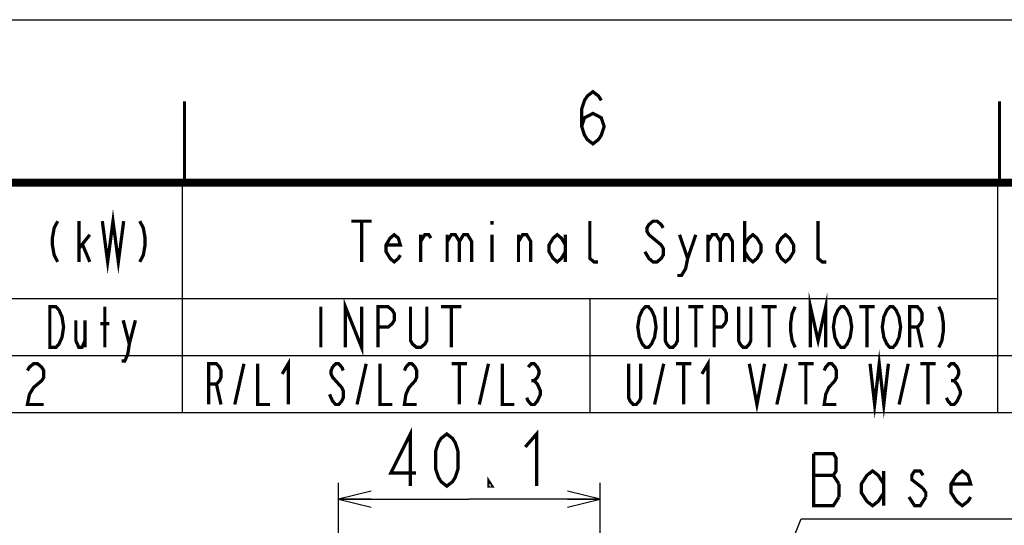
# Model space of a CAD drawing. Extents: x 0 to 420, y 0 to 297.
# Tile 60 of 67: x 250 to 310, y 266 to 297. Entities that reach past the tile are written whole.
import ezdxf

# ---------------------------------------------------------------- set-up
doc = ezdxf.new("R2010")
doc.units = 0
doc.header["$LTSCALE"] = 23.1
doc.layers.get('0').update_dxf_attribs({"linetype": 'CONTINUOUS'})
doc.layers.add('ALL_DIM', color=7, linetype='CONTINUOUS')
doc.layers.add('ALL_NOTE', color=7, linetype='CONTINUOUS')
doc.dimstyles.get("Standard").update_dxf_attribs({"dimtxt": 2.5, "dimasz": 2.5, "dimexe": 1.25, "dimexo": 0.625, "dimtad": 1, "dimcen": 2.5, "dimazin": 3, "dimtfac": 1, "dimtmove": 0, "dimatfit": 3})

# ---------------------------------------------------------------- blocks, each defined once
blk = doc.blocks.new('_OPEN')
at = {"color": 0, "linetype": 'BYBLOCK'}
for p, q in [((0, 0), (-1, 0.25)), ((-1, -0.25), (0, 0)), ((-1, 0), (0, 0))]:
    blk.add_line(p, q, dxfattribs=at)
blk = doc.blocks.new('*D33')
at = {"layer": 'ALL_DIM', "color": 2, "linetype": 'CONTINUOUS'}
for p, q in [((269.452, 178.793), (269.452, 268.581)), ((285.492, 241.074), (285.492, 268.581)), ((269.452, 267.581), (277.472, 267.581)), ((285.492, 267.581), (277.472, 267.581))]:
    blk.add_line(p, q, dxfattribs=at)
at = {"layer": 'ALL_DIM', "color": 2, "linetype": 'CONTINUOUS', "xscale": 2, "yscale": 2, "zscale": 2, "rotation": 180}
blk.add_blockref('_OPEN', (269.452, 267.581), dxfattribs=at)
at = {"layer": 'ALL_DIM', "color": 2, "linetype": 'CONTINUOUS', "xscale": 2, "yscale": 2, "zscale": 2}
blk.add_blockref('_OPEN', (285.492, 267.581), dxfattribs=at)

msp = doc.modelspace()

# ---------------------------------------------------------------- linework, layer by layer
at = {"color": 7, "linetype": 'CONTINUOUS'}
msp.add_line((0, 297), (420, 297), dxfattribs=at)
at = {"color": 2, "linetype": 'CONTINUOUS'}
for p, q in [((167.869, 286.889), (409.869, 286.889)), ((259.869, 286.889), (259.869, 272.889)), ((309.869, 286.889), (309.869, 272.889)), ((219.869, 279.889), (309.869, 279.889)), ((284.869, 279.889), (284.869, 272.889)), ((167.869, 276.389), (409.869, 276.389)), ((167.869, 272.889), (409.869, 272.889))]:
    msp.add_line(p, q, dxfattribs=at)
at = {"color": 2, "linetype": 'CONTINUOUS', "const_width": 0.2}
msp.add_lwpolyline([(284.369, 290.448), (284.541, 290.981), (285.057, 291.248), (285.573, 290.981), (285.745, 290.448), (285.573, 289.915), (285.401, 289.648), (285.057, 289.381), (284.713, 289.648), (284.541, 289.915), (284.369, 290.448), (284.369, 291.515), (284.541, 292.048), (284.713, 292.315), (285.057, 292.581), (285.401, 292.315), (285.573, 292.048)], dxfattribs=at)
at = {"color": 7, "linetype": 'CONTINUOUS'}
for points, const_width in [([(260, 287), (260, 292)], 0.18), ([(310, 287), (310, 292)], 0.18), ([(25, 287), (410, 287)], 0.5)]:
    msp.add_lwpolyline(points, dxfattribs=dict(at, const_width=const_width))
at = {"layer": 'ALL_DIM', "color": 2, "linetype": 'CONTINUOUS', "const_width": 0.2}
for points in [[(273.86, 268.381), (273.86, 271.581), (272.656, 269.181), (274.204, 269.181)], [(280.912, 270.781), (281.6, 271.581), (281.6, 268.381)], [(276.096, 268.381), (275.752, 268.648), (275.58, 268.915), (275.408, 269.448), (275.408, 270.515), (275.58, 271.048), (275.752, 271.315), (276.096, 271.581), (276.44, 271.315), (276.612, 271.048), (276.784, 270.515), (276.784, 269.448), (276.612, 268.915), (276.44, 268.648), (276.096, 268.381)], [(278.848, 268.381), (278.676, 268.381), (278.676, 268.648), (278.848, 268.381)]]:
    msp.add_lwpolyline(points, dxfattribs=at)
at = {"layer": 'ALL_NOTE', "color": 2, "linetype": 'CONTINUOUS'}
for p, q in [((286.341, 237.78), (297.833, 266.378)), ((297.833, 266.378), (298.083, 266.378)), ((298.083, 266.378), (377.891, 266.378))]:
    msp.add_line(p, q, dxfattribs=at)
at = {"layer": 'ALL_NOTE', "color": 2, "linetype": 'CONTINUOUS', "const_width": 0.2}
for points in [[(254.963, 284.639), (255.291, 282.139), (255.619, 284.639), (255.947, 282.139), (256.275, 284.639)], [(252.228, 284.639), (252.01, 284.223), (251.9, 283.598), (251.9, 283.181), (252.01, 282.556), (252.228, 282.139)], [(253.541, 282.139), (253.541, 284.639)], [(257.26, 284.639), (257.478, 284.223), (257.588, 283.598), (257.588, 283.181), (257.478, 282.556), (257.26, 282.139)], [(270.244, 284.639), (271.494, 284.639)], [(270.869, 284.639), (270.869, 282.139)], [(278.869, 284.639), (278.869, 284.431)], [(285.369, 282.139), (285.119, 282.139), (284.869, 282.348), (284.869, 284.639)], [(289.369, 284.223), (289.244, 284.431), (288.994, 284.639), (288.744, 284.639), (288.494, 284.431), (288.369, 284.223), (288.369, 284.014), (288.494, 283.806), (288.744, 283.598), (288.994, 283.389), (289.244, 283.181), (289.369, 282.973), (289.369, 282.556), (289.244, 282.348), (288.994, 282.139), (288.744, 282.139), (288.494, 282.348), (288.369, 282.556), (288.244, 282.764)], [(294.369, 284.639), (294.369, 282.139)], [(299.369, 282.139), (299.119, 282.139), (298.869, 282.348), (298.869, 284.639)], [(253.541, 282.973), (254.197, 283.806)], [(273.244, 282.556), (273.119, 282.348), (272.869, 282.139), (272.619, 282.348), (272.369, 282.764), (272.369, 283.181), (272.619, 283.598), (272.869, 283.806), (273.119, 283.598), (273.244, 283.181), (272.369, 283.181)], [(274.494, 282.139), (274.494, 283.806)], [(274.494, 283.389), (274.744, 283.806), (274.994, 283.806), (275.119, 283.598)], [(276.119, 283.806), (276.119, 282.139)], [(276.119, 283.389), (276.369, 283.806), (276.619, 283.806), (276.869, 283.389), (276.869, 282.139)], [(276.869, 283.389), (277.119, 283.806), (277.369, 283.806), (277.619, 283.389), (277.619, 282.139)], [(278.869, 283.806), (278.869, 282.139)], [(280.494, 282.139), (280.494, 283.806)], [(280.494, 283.389), (280.744, 283.806), (280.994, 283.806), (281.244, 283.389), (281.244, 282.139)], [(283.369, 282.764), (283.119, 282.348), (282.869, 282.139), (282.619, 282.348), (282.369, 282.764), (282.369, 283.181), (282.619, 283.598), (282.869, 283.806), (283.119, 283.598), (283.369, 283.181)], [(283.369, 283.806), (283.369, 282.139)], [(290.369, 283.806), (290.869, 282.348), (290.744, 281.723), (290.494, 281.306), (290.244, 281.306)], [(290.869, 282.348), (291.369, 283.806)], [(292.119, 283.806), (292.119, 282.139)], [(292.119, 283.389), (292.369, 283.806), (292.619, 283.806), (292.869, 283.389), (292.869, 282.139)], [(292.869, 283.389), (293.119, 283.806), (293.369, 283.806), (293.619, 283.389), (293.619, 282.139)], [(294.369, 283.181), (294.619, 283.598), (294.869, 283.806), (295.119, 283.598), (295.369, 283.181), (295.369, 282.764), (295.119, 282.348), (294.869, 282.139), (294.619, 282.348), (294.369, 282.764)], [(297.369, 282.764), (297.119, 282.348), (296.869, 282.139), (296.619, 282.348), (296.369, 282.764), (296.369, 283.181), (296.619, 283.598), (296.869, 283.806), (297.119, 283.598), (297.369, 283.181), (297.369, 282.764)], [(253.76, 283.181), (254.197, 282.139)], [(298.4, 276.889), (298.4, 279.389), (298.869, 277.306), (299.338, 279.389), (299.338, 276.889)], [(269.869, 276.889), (269.869, 279.389), (270.869, 276.889), (270.869, 279.389)], [(251.744, 279.389), (252.119, 279.389), (252.307, 279.181), (252.4, 278.973), (252.494, 278.764), (252.588, 278.139), (252.494, 277.514), (252.4, 277.306), (252.307, 277.098), (252.119, 276.889), (251.744, 276.889), (251.744, 279.389)], [(255.119, 276.889), (255.119, 279.389)], [(268.369, 279.389), (268.369, 276.889)], [(271.869, 276.889), (271.869, 279.389), (272.494, 279.389), (272.744, 279.181), (272.869, 278.973), (272.869, 278.556), (272.744, 278.348), (272.494, 278.139), (271.869, 278.139)], [(274.869, 279.389), (274.869, 277.306), (274.744, 277.098), (274.494, 276.889), (274.244, 276.889), (273.994, 277.098), (273.869, 277.306), (273.869, 279.389)], [(275.744, 279.389), (276.994, 279.389)], [(276.369, 279.389), (276.369, 276.889)], [(288.744, 277.306), (288.65, 277.098), (288.463, 276.889), (288.275, 276.889), (288.088, 277.098), (287.994, 277.306), (287.9, 277.514), (287.807, 278.139), (287.9, 278.764), (287.994, 278.973), (288.088, 279.181), (288.275, 279.389), (288.463, 279.389), (288.65, 279.181), (288.744, 278.973), (288.838, 278.764), (288.932, 278.139), (288.838, 277.514), (288.744, 277.306)], [(290.244, 279.389), (290.244, 277.306), (290.15, 277.098), (289.963, 276.889), (289.775, 276.889), (289.588, 277.098), (289.494, 277.306), (289.494, 279.389)], [(290.9, 279.389), (291.838, 279.389)], [(291.369, 279.389), (291.369, 276.889)], [(292.494, 276.889), (292.494, 279.389), (292.963, 279.389), (293.15, 279.181), (293.244, 278.973), (293.244, 278.556), (293.15, 278.348), (292.963, 278.139), (292.494, 278.139)], [(294.744, 279.389), (294.744, 277.306), (294.65, 277.098), (294.463, 276.889), (294.275, 276.889), (294.088, 277.098), (293.994, 277.306), (293.994, 279.389)], [(295.4, 279.389), (296.338, 279.389)], [(295.869, 279.389), (295.869, 276.889)], [(297.463, 279.389), (297.275, 278.973), (297.182, 278.348), (297.182, 277.931), (297.275, 277.306), (297.463, 276.889)], [(300.744, 277.306), (300.65, 277.098), (300.463, 276.889), (300.275, 276.889), (300.088, 277.098), (299.994, 277.306), (299.9, 277.514), (299.807, 278.139), (299.9, 278.764), (299.994, 278.973), (300.088, 279.181), (300.275, 279.389), (300.463, 279.389), (300.65, 279.181), (300.744, 278.973), (300.838, 278.764), (300.932, 278.139), (300.838, 277.514), (300.744, 277.306)], [(301.4, 279.389), (302.338, 279.389)], [(301.869, 279.389), (301.869, 276.889)], [(303.744, 277.306), (303.65, 277.098), (303.463, 276.889), (303.275, 276.889), (303.088, 277.098), (302.994, 277.306), (302.9, 277.514), (302.807, 278.139), (302.9, 278.764), (302.994, 278.973), (303.088, 279.181), (303.275, 279.389), (303.463, 279.389), (303.65, 279.181), (303.744, 278.973), (303.838, 278.764), (303.932, 278.139), (303.838, 277.514), (303.744, 277.306)], [(304.494, 276.889), (304.494, 279.389), (304.963, 279.389), (305.15, 279.181), (305.244, 278.973), (305.244, 278.556), (305.15, 278.348), (304.963, 278.139), (304.494, 278.139)], [(306.275, 279.389), (306.463, 278.973), (306.557, 278.348), (306.557, 277.931), (306.463, 277.306), (306.275, 276.889)], [(253.338, 278.556), (253.338, 277.306), (253.525, 276.889), (253.713, 276.889), (253.9, 277.306)], [(253.9, 278.556), (253.9, 276.889)], [(254.838, 278.348), (255.4, 278.348)], [(256.244, 278.556), (256.619, 277.098), (256.525, 276.473), (256.338, 276.056), (256.15, 276.056)], [(256.619, 277.098), (256.994, 278.556)], [(304.963, 278.139), (305.244, 276.889)], [(302.057, 275.889), (302.338, 273.389), (302.619, 275.889), (302.9, 273.389), (303.182, 275.889)], [(265.994, 275.264), (266.369, 275.889), (266.369, 273.389)], [(291.744, 275.264), (292.119, 275.889), (292.119, 273.389)], [(250.369, 275.473), (250.494, 275.681), (250.744, 275.889), (250.994, 275.889), (251.244, 275.681), (251.369, 275.473), (251.369, 275.056), (251.244, 274.848), (250.994, 274.639), (250.744, 274.431), (250.494, 274.014), (250.369, 273.389), (251.369, 273.389)], [(261.494, 273.389), (261.494, 275.889), (261.963, 275.889), (262.15, 275.681), (262.244, 275.473), (262.244, 275.056), (262.15, 274.848), (261.963, 274.639), (261.494, 274.639)], [(263.088, 273.389), (263.65, 275.889)], [(264.494, 275.889), (264.494, 273.389), (265.244, 273.389)], [(269.744, 275.473), (269.65, 275.681), (269.463, 275.889), (269.275, 275.889), (269.088, 275.681), (268.994, 275.473), (268.994, 275.264), (269.088, 275.056), (269.275, 274.848), (269.463, 274.639), (269.65, 274.431), (269.744, 274.223), (269.744, 273.806), (269.65, 273.598), (269.463, 273.389), (269.275, 273.389), (269.088, 273.598), (268.994, 273.806), (268.9, 274.014)], [(270.588, 273.389), (271.15, 275.889)], [(271.994, 275.889), (271.994, 273.389), (272.744, 273.389)], [(273.494, 275.473), (273.588, 275.681), (273.775, 275.889), (273.963, 275.889), (274.15, 275.681), (274.244, 275.473), (274.244, 275.056), (274.15, 274.848), (273.963, 274.639), (273.775, 274.431), (273.588, 274.014), (273.494, 273.389), (274.244, 273.389)], [(276.4, 275.889), (277.338, 275.889)], [(276.869, 275.889), (276.869, 273.389)], [(278.088, 273.389), (278.65, 275.889)], [(279.494, 275.889), (279.494, 273.389), (280.244, 273.389)], [(281.088, 275.681), (281.275, 275.889), (281.463, 275.889), (281.65, 275.681), (281.744, 275.473), (281.744, 275.264), (281.65, 275.056), (281.463, 274.848), (281.65, 274.639), (281.744, 274.431), (281.838, 274.223), (281.838, 274.014), (281.744, 273.806), (281.65, 273.598), (281.463, 273.389), (281.275, 273.389), (281.088, 273.598), (280.994, 273.806)], [(287.994, 275.889), (287.994, 273.806), (287.9, 273.598), (287.713, 273.389), (287.525, 273.389), (287.338, 273.598), (287.244, 273.806), (287.244, 275.889)], [(288.838, 273.389), (289.4, 275.889)], [(290.15, 275.889), (291.088, 275.889)], [(290.619, 275.889), (290.619, 273.389)], [(294.65, 275.889), (295.119, 273.389), (295.588, 275.889)], [(296.338, 273.389), (296.9, 275.889)], [(297.65, 275.889), (298.588, 275.889)], [(298.119, 275.889), (298.119, 273.389)], [(299.244, 275.473), (299.338, 275.681), (299.525, 275.889), (299.713, 275.889), (299.9, 275.681), (299.994, 275.473), (299.994, 275.056), (299.9, 274.848), (299.713, 274.639), (299.525, 274.431), (299.338, 274.014), (299.244, 273.389), (299.994, 273.389)], [(303.838, 273.389), (304.4, 275.889)], [(305.15, 275.889), (306.088, 275.889)], [(305.619, 275.889), (305.619, 273.389)], [(306.838, 275.681), (307.025, 275.889), (307.213, 275.889), (307.4, 275.681), (307.494, 275.473), (307.494, 275.264), (307.4, 275.056), (307.213, 274.848), (307.4, 274.639), (307.494, 274.431), (307.588, 274.223), (307.588, 274.014), (307.494, 273.806), (307.4, 273.598), (307.213, 273.389), (307.025, 273.389), (306.838, 273.598), (306.744, 273.806)], [(281.275, 274.848), (281.463, 274.848)], [(307.025, 274.848), (307.213, 274.848)], [(261.963, 274.639), (262.244, 273.389)], [(298.599, 270.378), (298.599, 267.178), (299.803, 267.178), (300.147, 267.712)], [(300.147, 268.512), (299.803, 269.045), (299.975, 269.312), (299.975, 270.112), (299.803, 270.378), (298.599, 270.378)], [(302.899, 267.978), (302.555, 267.445), (302.211, 267.178), (301.867, 267.445), (301.523, 267.978), (301.523, 268.512), (301.867, 269.045), (302.211, 269.312), (302.555, 269.045), (302.899, 268.512)], [(302.899, 269.312), (302.899, 267.178)], [(305.307, 269.045), (305.135, 269.312), (304.791, 269.312), (304.619, 269.045), (304.619, 268.778), (305.307, 268.245)], [(308.231, 267.712), (308.059, 267.445), (307.715, 267.178), (307.371, 267.445), (307.027, 267.978), (307.027, 268.512), (307.371, 269.045), (307.715, 269.312), (308.059, 269.045), (308.231, 268.512), (307.027, 268.512)], [(298.599, 269.045), (299.803, 269.045)], [(300.147, 267.712), (300.147, 268.512)], [(305.307, 268.245), (305.479, 267.978), (305.479, 267.712)], [(305.479, 267.712), (305.135, 267.178), (304.791, 267.178), (304.619, 267.445), (304.447, 267.712)]]:
    msp.add_lwpolyline(points, dxfattribs=at)

# ---------------------------------------------------------------- dimensions: what is measured, and where the dimension line sits
at = {"layer": 'ALL_DIM', "color": 2, "linetype": 'CONTINUOUS'}
dim = msp.add_linear_dim(base=(285.492, 267.581), p1=(269.452, 177.793), p2=(285.492, 240.074), dimstyle='Standard', dxfattribs=at)
dim.commit()
dim.dimension.update_dxf_attribs({"geometry": '*D33', "text_midpoint": (271.968, 267.581), "dimtype": 128})

doc.saveas('drawing.dxf')
